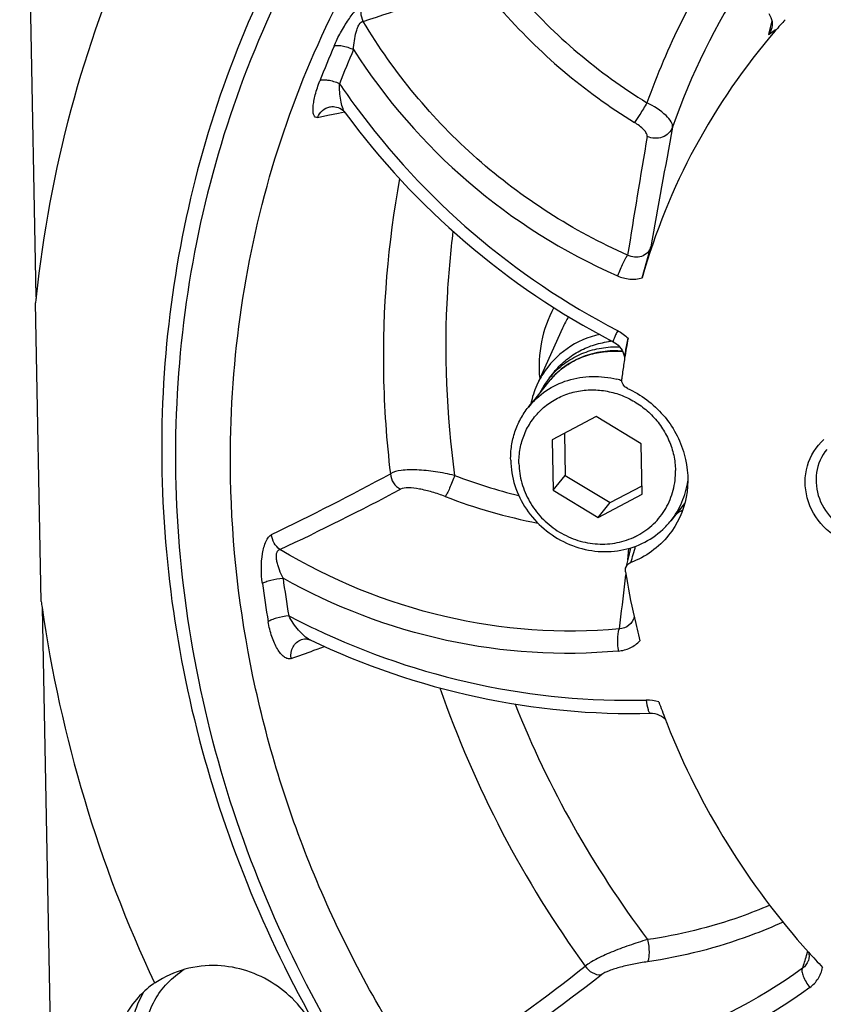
# Model space of a CAD drawing. Header units: millimetres. Extents: x 0 to 420, y 0 to 297.
# Tile 4 of 47: x 118 to 136, y 43 to 65. Entities that reach past the tile are written whole.
import ezdxf

# ---------------------------------------------------------------- set-up
doc = ezdxf.new("R2010")
doc.units = ezdxf.units.MM
doc.header["$LTSCALE"] = 23.1
doc.layers.add('COMPONENTS', color=7, linetype='CONTINUOUS')

msp = doc.modelspace()

# ---------------------------------------------------------------- linework, layer by layer
at = {"layer": 'COMPONENTS', "color": 7, "linetype": 'CONTINUOUS'}
for p, q in [((118.4576, 58.93163), (118.09511, 77.99157)), ((134.60013, 64.84069), (134.59984, 64.83949)), ((124.89801, 63.10561), (124.89842, 63.1057)), ((125.23632, 62.97723), (125.23626, 62.97731)), ((131.7542, 59.34884), (131.94834, 60.0349)), ((118.44462, 58.82601), (118.44222, 58.80239)), ((118.56695, 52.24397), (118.44222, 58.80239)), ((130.00572, 58.24527), (129.44357, 56.99167)), ((131.09125, 57.96164), (131.1202, 57.94661)), ((129.71475, 57.14624), (129.82104, 57.2793)), ((129.70158, 57.06565), (129.25816, 56.5105)), ((130.74748, 56.30672), (129.78221, 55.79464)), ((131.73386, 55.70894), (130.74748, 56.30672)), ((129.78221, 55.79464), (129.80332, 54.6848)), ((130.04711, 55.93517), (130.06466, 55.012)), ((131.75496, 54.5991), (131.73386, 55.70894)), ((129.80332, 54.6848), (130.06466, 55.012)), ((130.06466, 55.012), (131.05104, 54.41423)), ((131.05104, 54.41423), (131.75141, 54.78577)), ((129.80332, 54.6848), (130.78969, 54.08703)), ((130.78969, 54.08703), (131.75496, 54.5991)), ((130.78969, 54.08703), (131.05104, 54.41423)), ((132.68559, 54.39226), (132.38355, 54.01412)), ((132.20571, 53.82261), (132.20916, 53.82582)), ((118.58728, 52.11311), (118.94891, 33.09841)), ((124.46933, 51.39961), (124.46905, 51.39975)), ((121.0585, 43.8609), (121.05308, 43.87248))]:
    msp.add_line(p, q, dxfattribs=at)
at = {"layer": 'COMPONENTS', "color": 9, "linetype": 'CONTINUOUS'}
for p, q in [((134.60109, 64.99712), (134.5652, 64.84898)), ((134.5652, 64.84898), (134.52773, 64.69385)), ((124.85741, 62.91944), (125.08821, 62.96926)), ((125.08821, 62.96926), (125.21908, 62.99796)), ((124.63169, 62.87173), (124.85741, 62.91944)), ((131.43686, 53.15643), (131.46525, 53.41023)), ((131.38397, 52.69709), (131.39948, 52.83002)), ((124.62053, 51.19621), (124.78608, 51.25698)), ((124.55217, 51.17126), (124.62053, 51.19621)), ((135.36121, 44.46595), (135.39126, 44.5654))]:
    msp.add_line(p, q, dxfattribs=at)
at = {"layer": 'COMPONENTS', "color": 7, "linetype": 'CONTINUOUS'}
for points in [[(134.5336, 65.1559), (134.55998, 65.11243), (134.57983, 65.0699), (134.59487, 65.02581), (134.60476, 64.9809), (134.60926, 64.93595), (134.60834, 64.89162), (134.60194, 64.84859), (134.59985, 64.83952)], [(124.89801, 63.10561), (124.91362, 63.10858), (124.94518, 63.11215), (124.97878, 63.11254), (125.01385, 63.1093), (125.04996, 63.10203), (125.08609, 63.09051), (125.1219, 63.07447), (125.15631, 63.05396), (125.18737, 63.03012), (125.2149, 63.00334), (125.23627, 62.97731)], [(131.1202, 57.94661), (131.15797, 57.92479), (131.19502, 57.89847), (131.22954, 57.86862), (131.26098, 57.8356), (131.28884, 57.79988)], [(131.28884, 57.79988), (131.31276, 57.76194), (131.33241, 57.72234), (131.3475, 57.68171), (131.35791, 57.64074), (131.3636, 57.60005), (131.36465, 57.56019)], [(131.49581, 53.41858), (131.48825, 53.3828), (131.46707, 53.28648)], [(131.46707, 53.28648), (131.44573, 53.19328), (131.42426, 53.1032), (131.40265, 53.01619), (131.3917, 52.97348)], [(124.27905, 51.40633), (124.30874, 51.4148), (124.34585, 51.42044), (124.38148, 51.42096), (124.41421, 51.41712), (124.44186, 51.41032), (124.46364, 51.40222), (124.46904, 51.39975)], [(131.94337, 49.78808), (131.98069, 49.78737), (132.03243, 49.78088), (132.08276, 49.76836), (132.13141, 49.75006), (132.17749, 49.72642), (132.22021, 49.69806), (132.25941, 49.66514), (132.26923, 49.65479)], [(135.40715, 44.54782), (135.4087, 44.54235), (135.41579, 44.49689), (135.41707, 44.45122), (135.41245, 44.40614), (135.40151, 44.36114)]]:
    msp.add_lwpolyline(points, dxfattribs=at)
for centre, radius, start, end in [((144.73734, 56.18321), 26.42507, 155.883156, 174.029268), ((145.30238, 55.57136), 14.05669, 137.767995, 139.107075), ((145.4043, 55.49509), 14.18367, 139.143686, 164.234146), ((138.95107, 73.06187), 17.02333, 216.327621, 242.50258), ((145.33443, 56.08754), 27.02889, 173.959231, 174.185033), ((131.28642, 56.00269), 1.96606, 95.535857, 98.007291), ((145.91008, 55.34586), 14.71145, 169.513782, 171.226362), ((131.14744, 55.74426), 2.00214, 84.919187, 86.180583), ((145.95821, 55.33828), 14.76017, 171.225775, 171.844577), ((145.99365, 55.33326), 14.79597, 171.844791, 173.010404), ((131.23599, 56.1876), 1.96451, 147.899062, 155.851918), ((131.11836, 56.02545), 1.79618, 141.393142, 149.791967), ((131.11611, 56.02683), 1.79356, 135.960188, 141.382761), ((130.68459, 55.118), 2.06966, 72.467583, 75.503716), ((131.26837, 56.17518), 1.99914, 155.906924, 168.018664), ((131.12509, 56.02176), 1.80386, 151.672663, 153.485311), ((131.12254, 56.02314), 1.80096, 149.795163, 151.672647), ((131.29445, 56.16898), 2.02594, 168.000151, 168.398359), ((131.49435, 55.72682), 1.80377, 309.290933, 311.036361), ((131.60843, 55.90309), 1.94629, 298.008524, 302.14668), ((131.00827, 55.11287), 1.7603, 313.016516, 321.377806), ((130.90625, 55.10591), 1.59809, 294.262054, 297.941205), ((146.91085, 55.36531), 15.71759, 189.033315, 192.790242), ((146.58555, 56.10322), 28.28314, 187.842499, 188.11049), ((147.44907, 56.26702), 29.16116, 188.189746, 205.152934), ((147.0536, 55.39701), 15.86381, 192.787755, 194.660345), ((147.35253, 55.48726), 16.17623, 199.682239, 201.139753), ((147.42158, 55.51371), 16.25018, 201.138907, 201.511989), ((148.06533, 55.88105), 16.99469, 221.838683, 223.389471), ((122.27759, 42.1343), 2.12151, 129.656705, 141.335171), ((122.28177, 42.12955), 2.12783, 125.249787, 129.6616), ((122.26382, 42.10815), 2.12719, 123.805412, 124.515107)]:
    msp.add_arc(centre, radius, start, end, dxfattribs=at)
at = {"layer": 'COMPONENTS', "color": 9, "linetype": 'CONTINUOUS'}
for centre, radius, start, end in [((147.00732, 57.80909), 16.07564, 146.482077, 160.428601), ((106.58655, 122.90787), 60.97921, 288.2021981, 290.4747589), ((146.93958, 57.56926), 15.38471, 147.040294, 160.678372), ((138.2121, 73.55833), 12.15566, 220.845718, 238.498194), ((138.15948, 73.49244), 12.582, 220.84572, 238.498193), ((144.75711, 55.93326), 21.51692, 156.71297, 158.910486), ((144.82578, 56.00603), 21.12837, 156.700074, 158.89759), ((136.53145, 71.45274), 13.18008, 212.540493, 246.193968), ((138.94881, 72.98709), 16.71128, 214.121115, 216.116022), ((138.86225, 72.94665), 16.61753, 216.179271, 242.607615), ((420.61042, 9.36459), 293.07555, 169.522618, 170.0440124), ((401.54893, 16.72386), 273.53335, 170.3752978, 170.9287581), ((147.40646, 57.63691), 21.33153, 169.488413, 181.106409), ((132.08639, 57.31182), 2.28044, 148.592047, 155.837674), ((131.08027, 55.9631), 1.76541, 130.770382, 132.819962), ((131.08298, 55.95999), 1.76953, 130.01381, 130.770853), ((147.90782, 57.64193), 21.83289, 181.094197, 186.822835), ((131.07511, 55.96846), 1.75796, 139.050354, 141.381933), ((131.07611, 55.9676), 1.75928, 137.494581, 139.050401), ((131.07636, 55.96737), 1.75962, 135.865369, 137.494556), ((131.07607, 55.96765), 1.75921, 134.144642, 135.865345), ((131.07647, 55.96723), 1.75979, 132.820459, 134.144265), ((95.76792, 111.26981), 63.94357, 295.8259394, 298.4494232), ((131.87953, 66.0782), 11.85134, 249.030394, 256.173221), ((96.49383, 111.22615), 63.96649, 295.2763973, 297.9239577), ((131.7985, 65.92587), 12.18674, 249.006477, 258.969185), ((121.7306, 56.19339), 10.25241, 342.42541, 344.520747), ((146.69208, 55.76548), 23.48104, 187.650854, 189.724059), ((146.72911, 55.82738), 23.06144, 187.654803, 189.728007), ((35.21438, 63.96106), 96.82699, 352.6916984, 353.319604), ((131.81088, 66.82362), 16.8173, 242.322198, 244.53682), ((102.19484, 112.52926), 65.30432, 289.5537464, 290.02048), ((149.57308, 58.08149), 23.56418, 199.158697, 215.989136), ((149.75296, 58.27247), 22.37584, 201.719405, 216.961175), ((131.86694, 49.24192), 0.83676, 72.29646, 91.454833), ((119.1882, 49.40482), 16.91031, 342.029318, 343.018507), ((86.85836, 100.19993), 70.974, 305.294681, 307.951167), ((87.33539, 100.37891), 71.18755, 305.0078456, 307.6841766)]:
    msp.add_arc(centre, radius, start, end, dxfattribs=at)
at = {"layer": 'COMPONENTS', "color": 7, "linetype": 'CONTINUOUS'}
for points, knots in [([(122.72288, 54.94282), (122.68055, 57.1685), (123.24482, 61.63353), (126.0435, 67.73694), (130.55052, 72.68965), (134.42642, 74.92965), (136.47926, 75.74001)], [0, 0, 0, 0, 0.25239073, 0.50149127, 0.74977476, 1, 1, 1, 1]), ([(128.21729, 71.79387), (127.38849, 70.97035), (125.85612, 69.19015), (124.00041, 66.19341), (122.6259, 62.93347), (121.76245, 59.48163), (121.42825, 55.9111), (121.6959, 51.08235), (123.37963, 45.125), (127.33467, 38.78073), (132.89823, 33.71066), (139.60109, 30.33719), (144.51935, 29.4007), (146.96654, 29.29324)], [0, 0, 0, 0, 0.06023941, 0.12052603, 0.18103206, 0.24190947, 0.30327636, 0.36520696, 0.49048617, 0.61770932, 0.74587844, 0.87370475, 1, 1, 1, 1]), ([(126.27087, 70.23455), (125.56408, 69.34966), (124.27875, 67.46897), (122.78815, 64.38971), (121.76093, 61.10781), (121.03308, 56.53865), (121.37447, 50.62945), (123.33463, 45.00022), (125.76769, 40.88965), (128.00509, 38.04455), (130.6028, 35.50963), (134.46801, 32.61553), (139.92661, 29.99538), (144.68978, 29.12197), (147.06097, 29.01784)], [0, 0, 0, 0, 0.0601225, 0.1204043, 0.18099117, 0.24200345, 0.36529804, 0.49078817, 0.55436919, 0.61827225, 0.68236257, 0.74649227, 0.87399745, 1, 1, 1, 1]), ([(134.52773, 64.69385), (134.53913, 64.70126), (134.59163, 64.73616), (134.64154, 64.77494), (134.6791, 64.80712)], [0, 0, 0, 0, 0.21552347, 1, 1, 1, 1]), ([(130.82371, 58.10911), (130.56857, 58.05148), (130.07794, 57.8387), (129.70905, 57.45025), (129.57182, 57.23156)], [0, 0, 0, 0, 0.50326252, 1, 1, 1, 1]), ([(129.82102, 57.27929), (129.89302, 57.36943), (130.05529, 57.53655), (130.34286, 57.73627), (130.66541, 57.87916), (130.89563, 57.93313), (131.01255, 57.94958)], [0, 0, 0, 0, 0.24749423, 0.49608082, 0.74669754, 1, 1, 1, 1]), ([(131.38237, 57.66482), (131.38623, 57.68941), (131.40553, 57.80912), (131.42677, 57.92851), (131.44431, 58.02326)], [0, 0, 0, 0, 0.20529898, 1, 1, 1, 1]), ([(131.2808, 57.74196), (131.13012, 57.75201), (130.8272, 57.73787), (130.39343, 57.61191), (130.00619, 57.38786), (129.79305, 57.18017), (129.70158, 57.06565)], [0, 0, 0, 0, 0.25419308, 0.50510001, 0.75330061, 1, 1, 1, 1]), ([(129.82679, 57.27364), (129.91724, 57.36717), (130.12004, 57.53564), (130.47245, 57.71786), (130.85923, 57.82334), (131.12788, 57.83951), (131.26214, 57.83423)], [0, 0, 0, 0, 0.24632726, 0.49455019, 0.74562051, 1, 1, 1, 1]), ([(129.25816, 56.5105), (129.36762, 56.64754), (129.63103, 56.89121), (130.118, 57.12496), (130.65888, 57.21178), (131.02512, 57.16767), (131.20266, 57.12177)], [0, 0, 0, 0, 0.24492035, 0.49233616, 0.74391523, 1, 1, 1, 1]), ([(131.43173, 56.92301), (131.39221, 56.94104), (131.32316, 57.00132), (131.3025, 57.09183), (131.30764, 57.13377)], [0, 0, 0, 0, 0.50684972, 1, 1, 1, 1]), ([(129.05114, 55.27229), (129.04905, 55.38216), (129.06662, 55.60182), (129.15879, 55.91747), (129.31317, 56.20562), (129.52381, 56.45482), (129.78246, 56.65537), (130.07896, 56.79951), (130.40173, 56.88182), (130.73827, 56.8993), (131.07568, 56.85146), (131.40111, 56.74029), (131.7022, 56.57011), (131.96755, 56.34741), (132.18708, 56.08066), (132.3524, 55.77991), (132.45712, 55.45673), (132.48392, 55.2327), (132.48604, 55.12145)], [0, 0, 0, 0, 0.06163993, 0.1226306, 0.18320749, 0.24366585, 0.304325, 0.36546946, 0.42730467, 0.48992604, 0.55330807, 0.61731225, 0.68171047, 0.74621922, 0.81053917, 0.87439884, 0.93758743, 1, 1, 1, 1]), ([(131.43173, 56.92301), (131.72925, 56.78731), (132.26917, 56.38344), (132.74548, 55.5093), (132.79853, 54.53123), (132.52779, 53.93832), (132.33582, 53.69801)], [0, 0, 0, 0, 0.25686264, 0.51106053, 0.7584126, 1, 1, 1, 1]), ([(128.86921, 55.34801), (128.86721, 55.45328), (128.88076, 55.66362), (128.95421, 55.96964), (129.07872, 56.25645), (129.19374, 56.42985), (129.25816, 56.5105)], [0, 0, 0, 0, 0.25282472, 0.50335271, 0.75212771, 1, 1, 1, 1]), ([(128.86921, 55.34801), (128.87279, 55.15941), (128.93764, 54.77793), (129.193, 54.2552), (129.58504, 53.8176), (130.08101, 53.50177), (130.63995, 53.33385), (131.21573, 53.32892), (131.75935, 53.48828), (132.07145, 53.69803), (132.20571, 53.82261)], [0, 0, 0, 0, 0.12412694, 0.25041163, 0.37806687, 0.50586455, 0.63253712, 0.75716439, 0.87948201, 1, 1, 1, 1]), ([(129.05114, 55.27229), (129.05388, 55.12821), (129.09744, 54.8373), (129.26911, 54.42929), (129.53622, 54.07046), (129.88177, 53.78368), (130.28393, 53.58684), (130.71759, 53.49265), (131.15501, 53.50736), (131.43333, 53.59056), (131.56292, 53.64897)], [0, 0, 0, 0, 0.12331625, 0.2485472, 0.37519928, 0.50241736, 0.62922159, 0.75472787, 0.87835982, 1, 1, 1, 1]), ([(170.01414, 48.95433), (169.7965, 47.54378), (169.09098, 44.76667), (167.24704, 40.90067), (164.68432, 37.48187), (161.49278, 34.632), (157.78437, 32.44958), (153.6891, 31.00932), (149.34945, 30.35919), (144.91521, 30.51962), (140.53838, 31.48333), (136.36826, 33.21596), (132.54671, 35.65761), (129.20377, 38.72487), (126.45349, 42.31327), (124.39033, 46.30143), (123.08563, 50.55166), (122.7506, 53.48536), (122.72288, 54.94282)], [0, 0, 0, 0, 0.06104295, 0.12164474, 0.18205972, 0.24257387, 0.30345746, 0.36492614, 0.42711095, 0.49004246, 0.55364992, 0.61777377, 0.68218842, 0.74663173, 0.81083789, 0.87457161, 0.93765365, 1, 1, 1, 1]), ([(131.65506, 53.69411), (131.78241, 53.76167), (132.01946, 53.93227), (132.28987, 54.27611), (132.45579, 54.68282), (132.48881, 54.97542), (132.48604, 55.12145)], [0, 0, 0, 0, 0.24942613, 0.49775926, 0.74728924, 1, 1, 1, 1]), ([(132.38355, 54.01413), (132.48276, 54.13834), (132.64866, 54.41634), (132.7339, 54.72848), (132.75564, 54.88732)], [0, 0, 0, 0, 0.49788149, 1, 1, 1, 1]), ([(132.33582, 53.69801), (132.22864, 53.56384), (131.97526, 53.32272), (131.66666, 53.1585), (131.50448, 53.09771)], [0, 0, 0, 0, 0.49786229, 1, 1, 1, 1]), ([(131.39171, 52.97348), (131.39887, 53.00131), (131.4274, 53.05438), (131.47746, 53.08758), (131.50448, 53.09771)], [0, 0, 0, 0, 0.49909902, 1, 1, 1, 1]), ([(124.46935, 51.39962), (125.63432, 50.84352), (128.08591, 50.00084), (130.66829, 49.75441), (131.94333, 49.78808)], [0, 0, 0, 0, 0.50299952, 1, 1, 1, 1]), ([(132.30338, 49.55483), (132.6635, 48.64118), (133.55429, 46.86895), (134.74377, 45.28224), (135.40384, 44.54499)], [0, 0, 0, 0, 0.49809598, 1, 1, 1, 1]), ([(120.82111, 42.56994), (120.82205, 42.72971), (120.86272, 43.04865), (121.04021, 43.49443), (121.32337, 43.87911), (121.57141, 44.07926), (121.70547, 44.16205)], [0, 0, 0, 0, 0.252649, 0.50237438, 0.75084719, 1, 1, 1, 1]), ([(122.43477, 44.24653), (122.19574, 44.25702), (121.71576, 44.20601), (121.2754, 44.00633), (121.0803, 43.8757)], [0, 0, 0, 0, 0.50470872, 1, 1, 1, 1]), ([(124.35358, 40.44158), (124.4839, 40.60472), (124.69798, 40.97421), (124.84357, 41.60025), (124.80575, 42.25129), (124.58843, 42.87645), (124.20955, 43.42856), (123.69812, 43.86609), (123.09351, 44.15619), (122.65368, 44.23691), (122.43477, 44.24653)], [0, 0, 0, 0, 0.1202192, 0.24164131, 0.36508329, 0.49072362, 0.61808071, 0.74618422, 0.87383435, 1, 1, 1, 1]), ([(122.91453, 40.12379), (122.50469, 40.14179), (121.67928, 40.39698), (120.9254, 41.16079), (120.59572, 41.92181), (120.50191, 42.52906), (120.56973, 43.13038), (120.72131, 43.50248), (120.82021, 43.67243)], [0, 0, 0, 0, 0.25201984, 0.50614369, 0.63250145, 0.75686942, 0.87919946, 1, 1, 1, 1]), ([(120.62109, 43.45974), (120.49075, 43.29664), (120.27676, 42.92711), (120.1311, 42.30111), (120.16895, 41.65005), (120.38626, 41.02489), (120.76514, 40.47277), (121.27657, 40.03524), (121.88118, 39.74514), (122.32102, 39.66442), (122.53993, 39.6548)], [0, 0, 0, 0, 0.12020966, 0.24163606, 0.36507827, 0.49071964, 0.61807771, 0.74618222, 0.87383333, 1, 1, 1, 1])]:
    msp.add_open_spline(points, degree=3, knots=knots, dxfattribs=at)
at = {"layer": 'COMPONENTS', "color": 9, "linetype": 'CONTINUOUS'}
for points, knots in [([(124.99305, 64.4397), (125.0362, 64.54005), (125.13272, 64.73806), (125.29617, 65.00848), (125.44296, 65.20341), (125.55633, 65.31128), (125.6078, 65.34548), (125.63129, 65.35355)], [0, 0, 0, 0, 0.29015851, 0.58391904, 0.83923943, 0.93402984, 1, 1, 1, 1]), ([(125.63469, 64.98008), (125.60549, 65.03769), (125.57326, 65.16677), (125.6027, 65.297), (125.63129, 65.35355)], [0, 0, 0, 0, 0.50473893, 1, 1, 1, 1]), ([(125.42047, 64.36347), (125.42723, 64.49249), (125.44699, 64.65287), (125.50704, 64.83623), (125.54384, 64.92013), (125.59871, 64.98508), (125.63465, 64.9801)], [0, 0, 0, 0, 0.57086235, 0.71153528, 0.83966421, 1, 1, 1, 1]), ([(131.43665, 59.8498), (130.23994, 60.37704), (128.00028, 61.81131), (126.30163, 63.85839), (125.63471, 64.98005)], [0, 0, 0, 0, 0.50052607, 1, 1, 1, 1]), ([(124.99305, 64.4397), (125.01457, 64.45102), (125.07545, 64.45915), (125.2218, 64.4428), (125.34025, 64.40102), (125.42046, 64.36348)], [0, 0, 0, 0, 0.16480788, 0.39993962, 1, 1, 1, 1]), ([(124.63169, 62.87173), (124.61493, 62.86822), (124.57374, 62.87473), (124.54177, 62.93484), (124.53051, 63.01378), (124.53335, 63.11667), (124.55074, 63.23801), (124.59388, 63.42879), (124.64277, 63.57552), (124.68141, 63.6756)], [0, 0, 0, 0, 0.05851475, 0.12385529, 0.21485503, 0.33238487, 0.4731332, 0.63347949, 1, 1, 1, 1]), ([(125.11391, 63.61185), (125.03222, 63.64671), (124.91195, 63.68459), (124.76429, 63.69673), (124.7031, 63.68727), (124.68141, 63.6756)], [0, 0, 0, 0, 0.59819821, 0.83407734, 1, 1, 1, 1]), ([(125.23627, 62.97726), (125.21014, 63.01283), (125.17246, 63.10433), (125.12277, 63.31604), (125.11201, 63.49111), (125.11391, 63.61184)], [0, 0, 0, 0, 0.20271875, 0.44547246, 1, 1, 1, 1]), ([(131.86046, 63.19413), (131.80947, 63.10766), (131.71944, 62.96352), (131.62806, 62.81959), (131.58507, 62.76473)], [0, 0, 0, 0, 0.59018736, 1, 1, 1, 1]), ([(132.42139, 62.65961), (132.42821, 62.6986), (132.3907, 62.80028), (132.20908, 62.99547), (132.01077, 63.11857), (131.86046, 63.19413)], [0, 0, 0, 0, 0.14797224, 0.37107691, 1, 1, 1, 1]), ([(124.63168, 62.87172), (124.65371, 62.92933), (124.72499, 63.03494), (124.83916, 63.0928), (124.89801, 63.1056)], [0, 0, 0, 0, 0.50590553, 1, 1, 1, 1]), ([(131.86583, 62.45695), (131.86956, 62.4788), (131.8501, 62.53493), (131.75984, 62.64514), (131.66033, 62.71862), (131.58507, 62.76473)], [0, 0, 0, 0, 0.15480808, 0.38353318, 1, 1, 1, 1]), ([(132.42136, 62.65962), (132.40369, 62.60979), (132.34293, 62.51589), (132.19938, 62.42779), (132.02944, 62.40336), (131.91683, 62.43231), (131.86582, 62.45695)], [0, 0, 0, 0, 0.240092, 0.48777271, 0.74278581, 1, 1, 1, 1]), ([(127.60357, 60.37261), (127.54772, 59.9309), (127.38231, 58.14808), (127.4552, 56.3439), (127.63827, 55.01177)], [0, 0, 0, 0, 0.24874881, 1, 1, 1, 1]), ([(131.94835, 60.03492), (131.93229, 59.98581), (131.8781, 59.89403), (131.74317, 59.8101), (131.58511, 59.79405), (131.48338, 59.82566), (131.43663, 59.8498)], [0, 0, 0, 0, 0.25100462, 0.49649415, 0.74441778, 1, 1, 1, 1]), ([(131.43663, 59.8498), (131.4198, 59.82789), (131.38466, 59.76776), (131.30652, 59.6173), (131.24905, 59.48707), (131.21173, 59.39391)], [0, 0, 0, 0, 0.16284612, 0.40861903, 1, 1, 1, 1]), ([(131.21142, 59.39406), (131.29658, 59.35654), (131.47842, 59.30899), (131.66628, 59.32491), (131.75422, 59.34889)], [0, 0, 0, 0, 0.50515761, 1, 1, 1, 1]), ([(129.81717, 58.69829), (129.68992, 58.4643), (129.50496, 57.95053), (129.48019, 57.40571), (129.50611, 57.1366)], [0, 0, 0, 0, 0.4962664, 1, 1, 1, 1]), ([(131.21663, 58.19193), (131.20117, 58.16003), (131.17403, 58.10224), (131.14194, 58.02852), (131.1237, 57.97866), (131.11827, 57.95645), (131.11831, 57.94758), (131.12021, 57.94663)], [0, 0, 0, 0, 0.4005548, 0.71749078, 0.92145017, 0.97595455, 1, 1, 1, 1]), ([(129.94522, 57.31525), (130.03819, 57.3933), (130.24177, 57.53119), (130.58387, 57.67263), (130.95108, 57.74468), (131.20227, 57.74466), (131.3272, 57.73291)], [0, 0, 0, 0, 0.24608325, 0.4943923, 0.74561695, 1, 1, 1, 1]), ([(136.35435, 53.50119), (136.12228, 53.57509), (135.69081, 53.84422), (135.31913, 54.49398), (135.31394, 55.23194), (135.57412, 55.64964), (135.74426, 55.80233)], [0, 0, 0, 0, 0.257018, 0.51181843, 0.7587399, 1, 1, 1, 1]), ([(135.80443, 55.58411), (135.68857, 55.43897), (135.53149, 55.07388), (135.60119, 54.48175), (135.93986, 53.98063), (136.29754, 53.77991), (136.48715, 53.7265)], [0, 0, 0, 0, 0.24132076, 0.48920911, 0.74402666, 1, 1, 1, 1]), ([(127.63827, 55.01177), (127.49888, 55.04494), (127.22437, 55.09799), (126.83079, 55.13913), (126.49882, 55.134), (126.2999, 55.09053), (126.22954, 55.04819)], [0, 0, 0, 0, 0.30074369, 0.58646217, 0.82763945, 1, 1, 1, 1]), ([(126.22954, 55.04819), (126.23585, 54.9786), (126.28348, 54.84141), (126.38875, 54.74101), (126.4493, 54.70729)], [0, 0, 0, 0, 0.50208001, 1, 1, 1, 1]), ([(127.63827, 55.01177), (127.60611, 54.91674), (127.55503, 54.7839), (127.48261, 54.63094), (127.44914, 54.56997), (127.43245, 54.54807)], [0, 0, 0, 0, 0.59204974, 0.83748826, 1, 1, 1, 1]), ([(127.43245, 54.54807), (127.33816, 54.58419), (127.15157, 54.64764), (126.87953, 54.71604), (126.64711, 54.74611), (126.50058, 54.73446), (126.4493, 54.70729)], [0, 0, 0, 0, 0.29943882, 0.58450385, 0.82787428, 1, 1, 1, 1]), ([(123.42008, 52.6393), (123.39075, 52.85703), (123.38813, 53.17975), (123.4768, 53.54082), (123.56796, 53.68572), (123.62421, 53.71282)], [0, 0, 0, 0, 0.58394412, 0.83402899, 1, 1, 1, 1]), ([(123.80654, 53.38394), (123.75418, 53.42088), (123.66568, 53.52067), (123.62811, 53.64852), (123.62421, 53.71282)], [0, 0, 0, 0, 0.4986824, 1, 1, 1, 1]), ([(123.87317, 52.75563), (123.84385, 52.81392), (123.8042, 52.90379), (123.76294, 53.02739), (123.73969, 53.12047), (123.72708, 53.21097), (123.7291, 53.29176), (123.75127, 53.35903), (123.78911, 53.38138), (123.8065, 53.38393)], [0, 0, 0, 0, 0.28542851, 0.42850764, 0.56956627, 0.70478749, 0.82636005, 0.92307429, 1, 1, 1, 1]), ([(131.25475, 51.64386), (129.97988, 51.52536), (127.35396, 51.71551), (124.92185, 52.71312), (123.80659, 53.38391)], [0, 0, 0, 0, 0.49591755, 1, 1, 1, 1]), ([(123.42008, 52.6393), (123.44264, 52.65582), (123.50358, 52.68405), (123.65372, 52.72996), (123.78255, 52.7494), (123.87316, 52.75563)], [0, 0, 0, 0, 0.17796082, 0.42194257, 1, 1, 1, 1]), ([(131.23043, 51.15454), (129.97665, 51.038), (127.39794, 51.20443), (124.98872, 52.12902), (123.87317, 52.7555)], [0, 0, 0, 0, 0.49601395, 1, 1, 1, 1]), ([(123.99939, 51.92948), (123.909, 51.91997), (123.78075, 51.89615), (123.63152, 51.84596), (123.57092, 51.81634), (123.54841, 51.79945)], [0, 0, 0, 0, 0.57690514, 0.82135125, 1, 1, 1, 1]), ([(124.46907, 51.3997), (124.42196, 51.42222), (124.33173, 51.4897), (124.16603, 51.6614), (124.0606, 51.81755), (123.9994, 51.92948)], [0, 0, 0, 0, 0.21886471, 0.46531309, 1, 1, 1, 1]), ([(131.57834, 51.91002), (131.56286, 51.83737), (131.47987, 51.69824), (131.32833, 51.64701), (131.25474, 51.64385)], [0, 0, 0, 0, 0.50210106, 1, 1, 1, 1]), ([(124.05161, 50.99117), (124.02746, 50.9826), (123.96895, 50.98157), (123.88839, 51.02688), (123.81376, 51.10303), (123.7444, 51.20594), (123.68163, 51.33095), (123.60622, 51.5281), (123.5674, 51.68836), (123.54841, 51.79945)], [0, 0, 0, 0, 0.07483589, 0.15998918, 0.26310657, 0.38420737, 0.52098185, 0.6708426, 1, 1, 1, 1]), ([(124.5806, 51.63993), (125.71371, 51.10044), (128.09745, 50.28501), (130.60694, 50.0457), (131.8457, 50.07841)], [0, 0, 0, 0, 0.50316474, 1, 1, 1, 1]), ([(131.25474, 51.64386), (131.2396, 51.62277), (131.22169, 51.55723), (131.20495, 51.39388), (131.21513, 51.25295), (131.23076, 51.15456)], [0, 0, 0, 0, 0.15710866, 0.39709351, 1, 1, 1, 1]), ([(124.05155, 50.99118), (124.03878, 51.07629), (124.06298, 51.25505), (124.20022, 51.37779), (124.2761, 51.40527)], [0, 0, 0, 0, 0.51607365, 1, 1, 1, 1]), ([(131.23043, 51.15454), (131.32019, 51.16288), (131.4969, 51.21005), (131.64552, 51.31758), (131.70626, 51.38206)], [0, 0, 0, 0, 0.50436004, 1, 1, 1, 1]), ([(131.84574, 50.07795), (131.85225, 50.00705), (131.86766, 49.91244), (131.90247, 49.81602), (131.9312, 49.78778), (131.94333, 49.78812)], [0, 0, 0, 0, 0.67585035, 0.8848643, 1, 1, 1, 1]), ([(134.55721, 45.57469), (134.34447, 45.48305), (133.47754, 45.14324), (132.56561, 44.91928), (131.8737, 44.81846)], [0, 0, 0, 0, 0.24884087, 1, 1, 1, 1]), ([(134.84812, 45.20329), (134.61342, 45.09648), (133.65499, 44.701), (132.64005, 44.44384), (131.86961, 44.33158)], [0, 0, 0, 0, 0.24879416, 1, 1, 1, 1]), ([(131.8737, 44.81846), (131.73746, 44.7785), (131.46832, 44.69211), (131.08722, 44.54996), (130.76357, 44.40345), (130.57605, 44.29385), (130.50663, 44.23443)], [0, 0, 0, 0, 0.28529953, 0.56787483, 0.81639872, 1, 1, 1, 1]), ([(131.8737, 44.81846), (131.89434, 44.72118), (131.91122, 44.58119), (131.9008, 44.41817), (131.88455, 44.3525), (131.86961, 44.33158)], [0, 0, 0, 0, 0.60460428, 0.84372366, 1, 1, 1, 1]), ([(131.86961, 44.33158), (131.77042, 44.31713), (131.57356, 44.28317), (131.29135, 44.21983), (131.04898, 44.14544), (130.90501, 44.08183), (130.85294, 44.04163)], [0, 0, 0, 0, 0.28275926, 0.5635265, 0.8144317, 1, 1, 1, 1]), ([(135.27354, 44.18747), (134.27366, 43.45409), (131.97657, 42.32143), (129.43845, 42.02002), (128.17487, 42.07108)], [0, 0, 0, 0, 0.49508942, 1, 1, 1, 1]), ([(130.50663, 44.23443), (130.5457, 44.17656), (130.64875, 44.07946), (130.78663, 44.04094), (130.85294, 44.04163)], [0, 0, 0, 0, 0.51287724, 1, 1, 1, 1]), ([(135.27353, 44.18747), (135.26065, 44.16875), (135.25767, 44.10522), (135.30317, 43.95885), (135.37464, 43.84351), (135.43416, 43.76741)], [0, 0, 0, 0, 0.14680329, 0.3756747, 1, 1, 1, 1]), ([(135.4339, 43.76723), (135.50506, 43.81942), (135.62975, 43.95124), (135.69756, 44.11962), (135.71527, 44.20648)], [0, 0, 0, 0, 0.49889486, 1, 1, 1, 1]), ([(135.4339, 43.76723), (134.45048, 43.04592), (132.20657, 41.91606), (129.72413, 41.55947), (128.48183, 41.57087)], [0, 0, 0, 0, 0.49537701, 1, 1, 1, 1])]:
    msp.add_open_spline(points, degree=3, knots=knots, dxfattribs=at)
for points in [[(134.59985, 64.83949), (134.58695, 64.78685), (134.56216, 64.73561), (134.52768, 64.6938)], [(131.21683, 58.19233), (131.30072, 58.1489), (131.37873, 58.09131), (131.44433, 58.02333)], [(135.39923, 44.35428), (135.37661, 44.28843), (135.33057, 44.22739), (135.27353, 44.18747)]]:
    msp.add_open_spline(points, degree=3, dxfattribs=at)
at = {"layer": 'COMPONENTS', "color": 7, "linetype": 'CONTINUOUS'}
msp.add_open_spline([(131.3882, 52.89751), (131.38423, 52.92254), (131.3854, 52.94892), (131.39171, 52.97348)], degree=3, dxfattribs=at)

doc.saveas('drawing.dxf')
